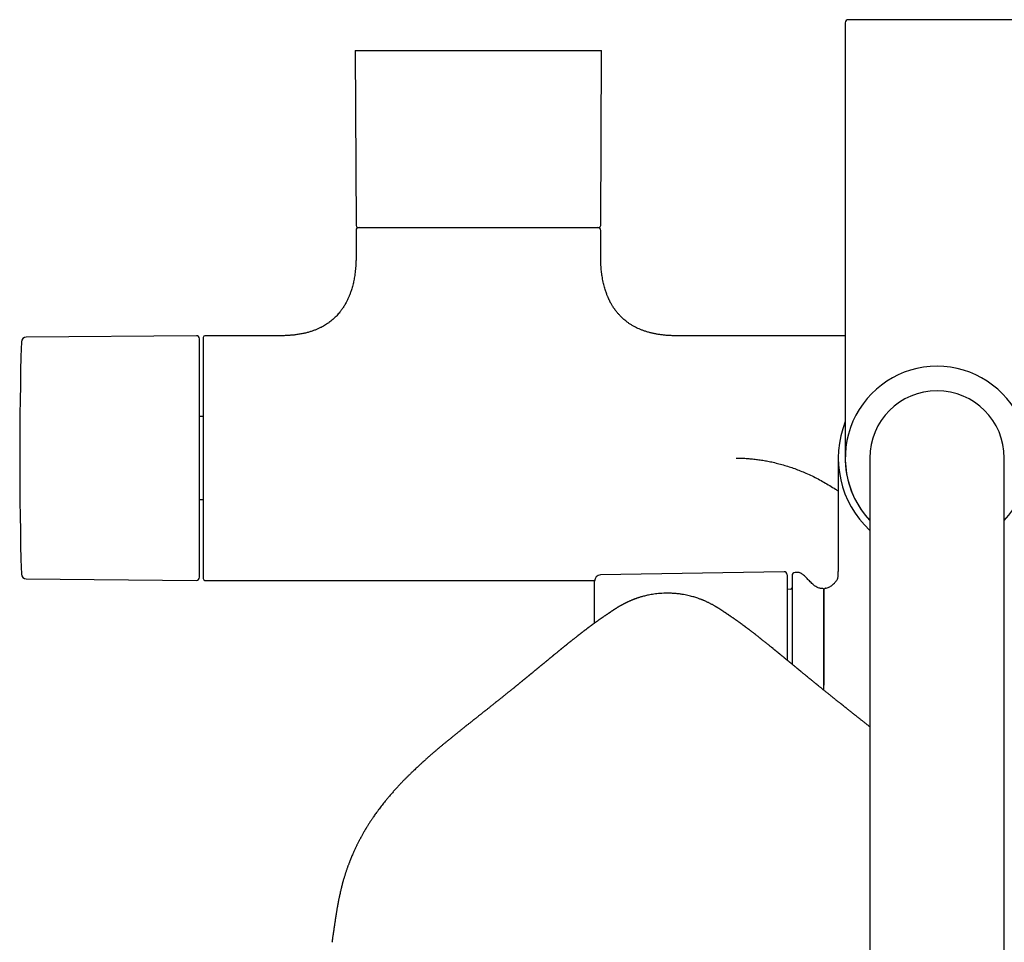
# Model space of a CAD drawing. Header units: millimetres. Extents: x 8 to 1761, y 12 to 2692.
# Tile 7 of 29: x 744 to 905, y 1240 to 1391. Entities that reach past the tile are written whole.
import ezdxf

# ---------------------------------------------------------------- set-up
doc = ezdxf.new("R2010")
doc.units = ezdxf.units.MM

msp = doc.modelspace()

# ---------------------------------------------------------------- linework, layer by layer
at = {"color": 7, "linetype": 'Continuous', "lineweight": 30}
for p, q in [((879, 1390.16), (879, 1345.32)), ((798.87, 1385.65), (799, 1357)), ((798.87, 1385.65), (839.13, 1385.65)), ((839, 1357), (839.13, 1385.65)), ((799, 1356.2), (799, 1352)), ((839, 1352), (839, 1356.2)), ((772.9, 1339), (745.07, 1338.75)), ((786.75, 1339), (774.3, 1339)), ((879, 1339), (851.25, 1339)), ((774, 1325.79), (773.4, 1325.79)), ((877.85, 1319), (877.85, 1300.43)), ((883, 1319), (883, 1259)), ((905, 1259), (905, 1319)), ((773.4, 1312.21), (774, 1312.21)), ((868.99, 1300.41), (838.98, 1299.89)), ((869.5, 1299.91), (869.5, 1285.96)), ((871.21, 1300.3), (870.79, 1300.29)), ((877.85, 1300.47), (877.85, 1300.43)), ((877.85, 1300.43), (877.85, 1300.47)), ((877.85, 1299.86), (877.85, 1300.43)), ((745.07, 1299.25), (772.9, 1299)), ((774.3, 1299), (838.01, 1299)), ((838, 1292.01), (838, 1298.89)), ((870.01, 1297.55), (869.5, 1297.53)), ((875.5, 1281.86), (875.5, 1297.38)), ((875.5, 1281.04), (875.5, 1281.86)), ((883, 1259), (883, 957)), ((905, 957), (905, 1259))]:
    msp.add_line(p, q, dxfattribs=at)
for centre, radius, start, end in [((879.5, 1390.16), 0.5, 90, 180), ((799.3, 1357), 0.3, 180.25, 270), ((799.5, 1356.2), 0.5, 90, 180), ((838.5, 1356.2), 0.5, 0, 90), ((838.7, 1357), 0.3, 270, 359.75), ((1393.99, 1319), 649.99, 178.32705, 181.67295), ((745.08, 1337.95), 0.8, 90.5, 178.327), ((772.9, 1338.5), 0.5, 0, 90.5), ((774.3, 1338.7), 0.3, 90, 180), ((894, 1319), 15, 90, 222.8334), ((894, 1319), 15, 317.1666, 90), ((894, 1319), 11, 90, 180), ((894, 1319), 11, 0, 90), ((894, 1319), 16.15, 158.3068, 227.0692), ((894, 1319), 15.01, 178.8753, 222.869), ((745.08, 1300.05), 0.8, 181.673, 269.5), ((772.9, 1299.5), 0.5, 269.5, 0), ((774.3, 1299.3), 0.3, 180, 270), ((839, 1298.89), 1, 91, 180), ((869, 1299.91), 0.5, 0, 91), ((870.8, 1299.79), 0.5, 91, 180), ((871.23, 1299.3), 1, 61.7897, 91), ((870, 1297.85), 0.3, 272, 0), ((875.2, 1297.38), 0.3, 0, 90.8412)]:
    msp.add_arc(centre, radius, start, end, dxfattribs=at)
for points, knots in [([(908.5, 1390.66), (908.5, 1390.66), (908.49, 1390.66), (908.44, 1390.66), (908.37, 1390.66), (908.26, 1390.66), (908.12, 1390.66), (907.94, 1390.66), (907.73, 1390.66), (907.5, 1390.66), (907.26, 1390.66), (907.01, 1390.66), (906.74, 1390.66), (906.45, 1390.66), (906.11, 1390.66), (905.72, 1390.66), (905.26, 1390.66), (904.77, 1390.66), (904.26, 1390.66), (903.71, 1390.66), (903.15, 1390.66), (902.55, 1390.66), (901.94, 1390.66), (901.31, 1390.66), (900.67, 1390.66), (900.01, 1390.66), (899.32, 1390.66), (898.58, 1390.66), (897.82, 1390.66), (897.04, 1390.66), (896.27, 1390.66), (895.51, 1390.66), (894.76, 1390.66), (894.03, 1390.66), (893.34, 1390.66), (892.67, 1390.66), (892.02, 1390.66), (891.35, 1390.66), (890.67, 1390.66), (889.99, 1390.66), (889.32, 1390.66), (888.7, 1390.66), (888.12, 1390.66), (887.59, 1390.66), (887.07, 1390.66), (886.56, 1390.66), (886.02, 1390.66), (885.45, 1390.66), (884.85, 1390.66), (884.29, 1390.66), (883.74, 1390.66), (883.23, 1390.66), (882.74, 1390.66), (882.28, 1390.66), (881.86, 1390.66), (881.47, 1390.66), (881.12, 1390.66), (880.8, 1390.66), (880.5, 1390.66), (880.24, 1390.66), (880, 1390.66), (879.82, 1390.66), (879.67, 1390.66), (879.57, 1390.66), (879.51, 1390.66), (879.5, 1390.66), (879.5, 1390.66)], [0, 0, 0, 0, 0.014579, 0.029126, 0.043671, 0.058246, 0.073705, 0.089124, 0.104541, 0.119991, 0.13288, 0.145736, 0.158579, 0.171432, 0.184313, 0.200762, 0.217164, 0.233563, 0.250003, 0.266452, 0.282854, 0.299253, 0.315693, 0.331797, 0.347858, 0.363916, 0.380013, 0.397675, 0.415293, 0.432921, 0.450093, 0.466729, 0.483349, 0.5, 0.514581, 0.529129, 0.543674, 0.558246, 0.573705, 0.589124, 0.604541, 0.619991, 0.63288, 0.645736, 0.658579, 0.671432, 0.684313, 0.700762, 0.717164, 0.733563, 0.750003, 0.766452, 0.782854, 0.799253, 0.815693, 0.831797, 0.847858, 0.863916, 0.880013, 0.897675, 0.915293, 0.932921, 0.950092, 0.966726, 0.983347, 1, 1, 1, 1]), ([(799.3, 1356.7), (799.3, 1356.7), (799.3, 1356.7), (799.31, 1356.7), (799.33, 1356.7), (799.36, 1356.7), (799.41, 1356.7), (799.47, 1356.7), (799.56, 1356.7), (799.66, 1356.7), (799.75, 1356.7), (799.8, 1356.7), (799.85, 1356.7), (799.9, 1356.7), (799.99, 1356.7), (800.1, 1356.7), (800.26, 1356.7), (800.44, 1356.7), (800.62, 1356.7), (800.82, 1356.7), (801.04, 1356.7), (801.27, 1356.7), (801.52, 1356.7), (801.77, 1356.7), (802.04, 1356.7), (802.33, 1356.7), (802.64, 1356.7), (802.98, 1356.7), (803.36, 1356.7), (803.78, 1356.7), (804.22, 1356.7), (804.69, 1356.7), (805.18, 1356.7), (805.7, 1356.7), (806.25, 1356.7), (806.81, 1356.7), (807.41, 1356.7), (808.02, 1356.7), (808.66, 1356.7), (809.33, 1356.7), (810.01, 1356.7), (810.71, 1356.7), (811.43, 1356.7), (812.18, 1356.7), (812.93, 1356.7), (813.76, 1356.7), (814.65, 1356.7), (815.6, 1356.7), (816.57, 1356.7), (817.55, 1356.7), (818.48, 1356.7), (819.35, 1356.7), (820.17, 1356.7), (820.99, 1356.7), (821.8, 1356.7), (822.6, 1356.7), (823.39, 1356.7), (824.18, 1356.7), (824.94, 1356.7), (825.7, 1356.7), (826.43, 1356.7), (827.15, 1356.7), (827.85, 1356.7), (828.53, 1356.7), (829.19, 1356.7), (829.83, 1356.7), (830.44, 1356.7), (831.03, 1356.7), (831.57, 1356.7), (832.06, 1356.7), (832.51, 1356.7), (832.94, 1356.7), (833.35, 1356.7), (833.74, 1356.7), (834.12, 1356.7), (834.49, 1356.7), (834.85, 1356.7), (835.21, 1356.7), (835.55, 1356.7), (835.86, 1356.7), (836.16, 1356.7), (836.43, 1356.7), (836.73, 1356.7), (837.03, 1356.7), (837.27, 1356.7), (837.42, 1356.7), (837.5, 1356.7), (837.57, 1356.7), (837.64, 1356.7), (837.71, 1356.7), (837.8, 1356.7), (837.92, 1356.7), (838.05, 1356.7), (838.16, 1356.7), (838.27, 1356.7), (838.36, 1356.7), (838.44, 1356.7), (838.53, 1356.7), (838.6, 1356.7), (838.67, 1356.7), (838.69, 1356.7), (838.7, 1356.7)], [0, 0, 0, 0, 0.006098, 0.012926, 0.019753, 0.026584, 0.033421, 0.040936, 0.052837, 0.064732, 0.068472, 0.072213, 0.075957, 0.079703, 0.083452, 0.092175, 0.100885, 0.109589, 0.118294, 0.127005, 0.135729, 0.145025, 0.153717, 0.162412, 0.171306, 0.180474, 0.189643, 0.198819, 0.209773, 0.220724, 0.231685, 0.243152, 0.254616, 0.266091, 0.278039, 0.289983, 0.301939, 0.314319, 0.326694, 0.339081, 0.351831, 0.364574, 0.37733, 0.390371, 0.403405, 0.416453, 0.432342, 0.448226, 0.464189, 0.480194, 0.496215, 0.509561, 0.522899, 0.536252, 0.549494, 0.562729, 0.57598, 0.58902, 0.602054, 0.615102, 0.627851, 0.640594, 0.653351, 0.665731, 0.678106, 0.690494, 0.702442, 0.714385, 0.726341, 0.736171, 0.745997, 0.755828, 0.765444, 0.77483, 0.784218, 0.793614, 0.803617, 0.813618, 0.823627, 0.833177, 0.842659, 0.852147, 0.861064, 0.874478, 0.887881, 0.891393, 0.894906, 0.898421, 0.901938, 0.905458, 0.908981, 0.916717, 0.924446, 0.93217, 0.939895, 0.947625, 0.955364, 0.962429, 0.97495, 0.987468, 1, 1, 1, 1]), ([(799, 1352), (799, 1351.78), (799, 1351.35), (798.97, 1350.73), (798.93, 1350.15), (798.88, 1349.61), (798.82, 1349.11), (798.75, 1348.65), (798.68, 1348.23), (798.6, 1347.84), (798.51, 1347.45), (798.41, 1347.06), (798.31, 1346.69), (798.21, 1346.36), (798.11, 1346.07), (798.02, 1345.83), (797.94, 1345.62), (797.86, 1345.43), (797.78, 1345.23), (797.67, 1345), (797.56, 1344.77), (797.44, 1344.52), (797.3, 1344.27), (797.15, 1344.01), (796.99, 1343.75), (796.83, 1343.5), (796.67, 1343.27), (796.5, 1343.05), (796.32, 1342.81), (796.09, 1342.54), (795.85, 1342.28), (795.6, 1342.02), (795.33, 1341.77), (795.03, 1341.51), (794.7, 1341.25), (794.36, 1341.01), (794.01, 1340.78), (793.65, 1340.57), (793.27, 1340.36), (792.86, 1340.16), (792.41, 1339.97), (791.93, 1339.79), (791.41, 1339.62), (790.87, 1339.47), (790.28, 1339.33), (789.66, 1339.22), (789.04, 1339.13), (788.44, 1339.07), (787.85, 1339.03), (787.29, 1339), (786.92, 1339), (786.75, 1339)], [0, 0, 0, 0, 0.0326073, 0.0630758, 0.0915172, 0.1180357, 0.142728, 0.1652881, 0.1862503, 0.2056855, 0.223658, 0.2449099, 0.2639044, 0.2807377, 0.2954911, 0.3082325, 0.319018, 0.3278925, 0.3393086, 0.3510774, 0.3644987, 0.3773051, 0.3916988, 0.4067081, 0.4216157, 0.4364335, 0.4496441, 0.4628741, 0.477647, 0.4945616, 0.5136176, 0.5301033, 0.5479393, 0.5671547, 0.5877921, 0.6099097, 0.6290031, 0.6491718, 0.6704753, 0.6929832, 0.7167755, 0.741943, 0.7685876, 0.7962417, 0.8255401, 0.8566104, 0.8895901, 0.9169389, 0.9456333, 0.9757528, 1, 1, 1, 1]), ([(851.25, 1339), (851.06, 1339), (850.66, 1339), (850.05, 1339.03), (849.42, 1339.08), (848.83, 1339.15), (848.27, 1339.23), (847.74, 1339.33), (847.21, 1339.45), (846.7, 1339.59), (846.19, 1339.75), (845.72, 1339.92), (845.29, 1340.1), (844.88, 1340.29), (844.47, 1340.5), (844.05, 1340.74), (843.64, 1341.01), (843.27, 1341.27), (842.94, 1341.53), (842.62, 1341.82), (842.3, 1342.13), (841.97, 1342.47), (841.69, 1342.79), (841.47, 1343.08), (841.29, 1343.32), (841.12, 1343.57), (840.96, 1343.82), (840.82, 1344.06), (840.71, 1344.25), (840.63, 1344.39), (840.57, 1344.5), (840.52, 1344.59), (840.47, 1344.7), (840.42, 1344.8), (840.37, 1344.9), (840.34, 1344.98), (840.3, 1345.06), (840.25, 1345.17), (840.19, 1345.31), (840.11, 1345.49), (840.03, 1345.7), (839.93, 1345.96), (839.83, 1346.25), (839.72, 1346.59), (839.61, 1346.96), (839.51, 1347.36), (839.41, 1347.78), (839.32, 1348.25), (839.23, 1348.76), (839.16, 1349.27), (839.1, 1349.79), (839.06, 1350.29), (839.03, 1350.83), (839, 1351.4), (839, 1351.8), (839, 1352)], [0, 0, 0, 0, 0.026941, 0.059446, 0.090242, 0.119433, 0.147119, 0.173391, 0.198337, 0.225873, 0.251832, 0.276323, 0.299443, 0.321278, 0.341904, 0.367835, 0.391836, 0.414012, 0.434445, 0.453222, 0.476938, 0.500441, 0.523786, 0.538586, 0.553356, 0.568109, 0.582855, 0.596932, 0.609139, 0.615433, 0.621053, 0.626035, 0.631584, 0.637999, 0.643392, 0.647376, 0.650979, 0.656745, 0.664343, 0.673801, 0.685157, 0.698457, 0.713759, 0.731132, 0.750661, 0.770071, 0.791373, 0.81466, 0.840036, 0.867619, 0.890923, 0.915738, 0.942136, 0.970196, 1, 1, 1, 1]), ([(879, 1345.32), (879, 1345.06), (879, 1344.55), (879, 1343.78), (879, 1343.01), (879, 1342.24), (879, 1341.48), (879, 1340.71), (879, 1339.82), (879, 1338.83), (879, 1337.75), (879, 1336.68), (879, 1335.7), (879, 1334.81), (879, 1334), (879, 1333.21), (879, 1332.43), (879, 1331.66), (879, 1330.86), (879, 1330.01), (879, 1329.14), (879, 1328.3), (879, 1327.49), (879, 1326.7), (879, 1325.95), (879, 1325.23), (879, 1324.55), (879, 1323.9), (879, 1323.32), (879, 1322.81), (879, 1322.37), (879, 1321.94), (879, 1321.55), (879, 1321.18), (879, 1320.85), (879, 1320.55), (879, 1320.29), (879, 1320.05), (879, 1319.83), (879, 1319.64), (879, 1319.48), (879, 1319.32), (879, 1319.18), (879, 1319.08), (879, 1319.01), (879, 1319), (879, 1319)], [0, 0, 0, 0, 0.01867, 0.037306, 0.055923, 0.074537, 0.093165, 0.111822, 0.131345, 0.158512, 0.18564, 0.21278, 0.23998, 0.261464, 0.282899, 0.304307, 0.325714, 0.347144, 0.368622, 0.394946, 0.421201, 0.447432, 0.473683, 0.5, 0.526324, 0.55258, 0.57881, 0.605062, 0.631378, 0.652862, 0.674297, 0.695705, 0.717112, 0.738542, 0.76002, 0.779817, 0.799573, 0.819306, 0.839035, 0.858779, 0.878558, 0.897517, 0.923144, 0.948738, 0.974343, 1, 1, 1, 1]), ([(773.4, 1299.5), (773.4, 1299.51), (773.4, 1299.51), (773.4, 1299.55), (773.4, 1299.6), (773.4, 1299.68), (773.4, 1299.79), (773.4, 1299.9), (773.4, 1300.04), (773.4, 1300.17), (773.4, 1300.32), (773.4, 1300.49), (773.4, 1300.67), (773.4, 1300.9), (773.4, 1301.17), (773.4, 1301.51), (773.4, 1301.87), (773.4, 1302.26), (773.4, 1302.72), (773.4, 1303.25), (773.4, 1303.86), (773.4, 1304.51), (773.4, 1305.16), (773.4, 1305.79), (773.4, 1306.39), (773.4, 1307.02), (773.4, 1307.66), (773.4, 1308.29), (773.4, 1308.89), (773.4, 1309.45), (773.4, 1310.03), (773.4, 1310.62), (773.4, 1311.21), (773.4, 1311.84), (773.4, 1312.48), (773.4, 1313.15), (773.4, 1313.83), (773.4, 1314.51), (773.4, 1315.19), (773.4, 1315.91), (773.4, 1316.65), (773.4, 1317.43), (773.4, 1318.21), (773.4, 1318.96), (773.4, 1319.67), (773.4, 1320.33), (773.4, 1320.99), (773.4, 1321.65), (773.4, 1322.32), (773.4, 1322.95), (773.4, 1323.53), (773.4, 1324.07), (773.4, 1324.6), (773.4, 1325.13), (773.4, 1325.66), (773.4, 1326.25), (773.4, 1326.9), (773.4, 1327.62), (773.4, 1328.32), (773.4, 1329), (773.4, 1329.73), (773.4, 1330.5), (773.4, 1331.3), (773.4, 1332.06), (773.4, 1332.74), (773.4, 1333.35), (773.4, 1333.88), (773.4, 1334.39), (773.4, 1334.87), (773.4, 1335.29), (773.4, 1335.67), (773.4, 1336), (773.4, 1336.31), (773.4, 1336.61), (773.4, 1336.88), (773.4, 1337.14), (773.4, 1337.38), (773.4, 1337.6), (773.4, 1337.8), (773.4, 1337.98), (773.4, 1338.12), (773.4, 1338.25), (773.4, 1338.36), (773.4, 1338.44), (773.4, 1338.49), (773.4, 1338.49), (773.4, 1338.5)], [0, 0, 0, 0, 0.010887, 0.021753, 0.032611, 0.043473, 0.054353, 0.065669, 0.074726, 0.083772, 0.092814, 0.10186, 0.110917, 0.119992, 0.132874, 0.145727, 0.158569, 0.171424, 0.184312, 0.200752, 0.217151, 0.233552, 0.249999, 0.263157, 0.276282, 0.289397, 0.302525, 0.315689, 0.326427, 0.337142, 0.347845, 0.358549, 0.369267, 0.38001, 0.391552, 0.403069, 0.414577, 0.426092, 0.437627, 0.448756, 0.461566, 0.474363, 0.487167, 0.5, 0.510885, 0.521751, 0.532609, 0.543472, 0.554353, 0.565669, 0.574726, 0.583772, 0.592814, 0.60186, 0.610917, 0.619992, 0.632874, 0.645727, 0.658569, 0.671424, 0.684312, 0.700752, 0.717151, 0.733552, 0.749999, 0.763157, 0.776282, 0.789397, 0.802525, 0.815689, 0.826427, 0.837142, 0.847845, 0.858549, 0.869267, 0.88001, 0.891552, 0.903069, 0.914577, 0.926092, 0.937627, 0.948757, 0.961568, 0.974365, 0.987169, 1, 1, 1, 1]), ([(774, 1338.7), (774, 1338.7), (774, 1338.7), (774, 1338.67), (774, 1338.59), (774, 1338.46), (774, 1338.29), (774, 1338.08), (774, 1337.84), (774, 1337.6), (774, 1337.32), (774, 1337.02), (774, 1336.69), (774, 1336.34), (774, 1335.96), (774, 1335.57), (774, 1335.15), (774, 1334.72), (774, 1334.27), (774, 1333.81), (774, 1333.33), (774, 1332.84), (774, 1332.34), (774, 1331.83), (774, 1331.32), (774, 1330.8), (774, 1330.29), (774, 1329.79), (774, 1329.28), (774, 1328.77), (774, 1328.26), (774, 1327.76), (774, 1327.31), (774, 1326.92), (774, 1326.58), (774, 1326.24), (774, 1325.9), (774, 1325.56), (774, 1325.21), (774, 1324.86), (774, 1324.47), (774, 1324.05), (774, 1323.59), (774, 1323.13), (774, 1322.67), (774, 1322.2), (774, 1321.74), (774, 1321.19), (774, 1320.54), (774, 1319.77), (774, 1319.12), (774, 1318.58), (774, 1318.16), (774, 1317.74), (774, 1317.32), (774, 1316.91), (774, 1316.48), (774, 1315.95), (774, 1315.31), (774, 1314.76), (774, 1314.38), (774, 1314.16), (774, 1313.93), (774, 1313.71), (774, 1313.39), (774, 1312.98), (774, 1312.48), (774, 1311.97), (774, 1311.48), (774, 1310.99), (774, 1310.49), (774, 1310.01), (774, 1309.53), (774, 1309.06), (774, 1308.59), (774, 1308.13), (774, 1307.66), (774, 1307.18), (774, 1306.68), (774, 1306.17), (774, 1305.66), (774, 1305.16), (774, 1304.67), (774, 1304.19), (774, 1303.73), (774, 1303.28), (774, 1302.85), (774, 1302.43), (774, 1302.03), (774, 1301.66), (774, 1301.31), (774, 1300.98), (774, 1300.68), (774, 1300.4), (774, 1300.15), (774, 1299.92), (774, 1299.71), (774, 1299.54), (774, 1299.41), (774, 1299.33), (774, 1299.3), (774, 1299.3), (774, 1299.3)], [0, 0, 0, 0, 0.003231, 0.018964, 0.034692, 0.050376, 0.065982, 0.081603, 0.094421, 0.107232, 0.120058, 0.132595, 0.145126, 0.157671, 0.169852, 0.182028, 0.194217, 0.20598, 0.217739, 0.22951, 0.240809, 0.252104, 0.26341, 0.27421, 0.285009, 0.295816, 0.305688, 0.315557, 0.325434, 0.334865, 0.34423, 0.3536, 0.362415, 0.36834, 0.374259, 0.380177, 0.386094, 0.392012, 0.397934, 0.403862, 0.409797, 0.41746, 0.425113, 0.432763, 0.440414, 0.448069, 0.455734, 0.462737, 0.475154, 0.487568, 0.5, 0.506779, 0.513552, 0.520323, 0.527095, 0.53387, 0.540652, 0.548097, 0.559883, 0.571664, 0.575367, 0.579073, 0.58278, 0.58649, 0.590203, 0.598828, 0.607442, 0.616048, 0.624656, 0.633269, 0.641896, 0.65108, 0.659664, 0.668251, 0.677033, 0.68608, 0.695128, 0.704184, 0.714984, 0.725782, 0.73659, 0.747889, 0.759184, 0.77049, 0.782253, 0.794013, 0.805783, 0.817965, 0.83014, 0.842329, 0.854866, 0.867397, 0.879942, 0.89276, 0.905571, 0.918397, 0.93401, 0.949619, 0.965303, 0.981028, 0.996769, 1, 1, 1, 1]), ([(861.13, 1319), (861.41, 1319), (861.96, 1318.99), (862.79, 1318.95), (863.62, 1318.88), (864.46, 1318.79), (865.3, 1318.67), (866.14, 1318.53), (867.01, 1318.35), (867.92, 1318.13), (868.86, 1317.87), (869.8, 1317.59), (870.73, 1317.27), (871.65, 1316.91), (872.6, 1316.52), (873.57, 1316.08), (874.55, 1315.59), (875.52, 1315.06), (876.46, 1314.5), (877.24, 1314.01), (877.7, 1313.7), (877.85, 1313.6)], [0, 0, 0, 0, 0.046421, 0.093024, 0.139854, 0.186958, 0.234382, 0.28217, 0.330365, 0.384838, 0.439469, 0.494314, 0.549434, 0.604885, 0.660724, 0.722243, 0.783748, 0.845311, 0.907006, 0.968904, 1, 1, 1, 1]), ([(870.3, 1299.79), (870.3, 1299.79), (870.3, 1299.78), (870.3, 1299.75), (870.3, 1299.7), (870.3, 1299.63), (870.3, 1299.53), (870.3, 1299.41), (870.3, 1299.28), (870.3, 1299.12), (870.3, 1298.95), (870.3, 1298.75), (870.3, 1298.52), (870.3, 1298.25), (870.3, 1297.95), (870.3, 1297.61), (870.3, 1297.25), (870.3, 1296.83), (870.3, 1296.35), (870.3, 1295.78), (870.3, 1295.18), (870.3, 1294.58), (870.3, 1294.01), (870.3, 1293.45), (870.3, 1292.88), (870.3, 1292.28), (870.3, 1291.71), (870.3, 1291.16), (870.3, 1290.64), (870.3, 1290.11), (870.3, 1289.57), (870.3, 1289.02), (870.3, 1288.44), (870.3, 1287.85), (870.3, 1287.23), (870.3, 1286.61), (870.3, 1285.98), (870.3, 1285.54), (870.3, 1285.31), (870.3, 1285.3)], [0, 0, 0, 0, 0.024827, 0.049607, 0.074368, 0.09914, 0.123953, 0.149757, 0.174538, 0.199287, 0.224035, 0.248809, 0.273639, 0.303017, 0.332326, 0.361614, 0.390929, 0.42032, 0.457812, 0.495209, 0.532611, 0.570119, 0.600124, 0.630056, 0.659966, 0.689904, 0.719924, 0.744411, 0.768846, 0.793255, 0.817666, 0.842108, 0.866608, 0.892928, 0.919193, 0.945437, 0.971696, 0.998003, 1, 1, 1, 1]), ([(875.2, 1297.68), (875.12, 1297.68), (874.95, 1297.68), (874.7, 1297.74), (874.44, 1297.84), (874.2, 1297.97), (873.94, 1298.14), (873.67, 1298.37), (873.39, 1298.63), (873.14, 1298.9), (872.89, 1299.16), (872.66, 1299.4), (872.43, 1299.63), (872.19, 1299.85), (871.95, 1300.03), (871.78, 1300.13), (871.7, 1300.18)], [0, 0, 0, 0, 0.052676, 0.11405, 0.175588, 0.238202, 0.302291, 0.388368, 0.476142, 0.564265, 0.642085, 0.718603, 0.793532, 0.866736, 0.938373, 1, 1, 1, 1]), ([(875.74, 1297.72), (875.84, 1297.74), (876.03, 1297.78), (876.32, 1297.9), (876.59, 1298.04), (876.85, 1298.21), (877.1, 1298.41), (877.31, 1298.63), (877.5, 1298.85), (877.65, 1299.09), (877.76, 1299.34), (877.84, 1299.59), (877.85, 1299.77), (877.85, 1299.86)], [0, 0, 0, 0, 0.09167, 0.186403, 0.283305, 0.381307, 0.479282, 0.576145, 0.665615, 0.752699, 0.83717, 0.919294, 1, 1, 1, 1]), ([(875.74, 1297.72), (875.71, 1297.71), (875.63, 1297.68), (875.55, 1297.6), (875.51, 1297.51), (875.5, 1297.45), (875.5, 1297.42)], [0, 0, 0, 0, 0.278879, 0.569719, 0.792717, 1, 1, 1, 1]), ([(849.91, 1296.9), (849.71, 1296.9), (849.32, 1296.9), (848.75, 1296.86), (848.22, 1296.81), (847.73, 1296.75), (847.27, 1296.68), (846.86, 1296.6), (846.49, 1296.52), (846.16, 1296.44), (845.86, 1296.36), (845.6, 1296.29), (845.36, 1296.21), (845.17, 1296.15), (845, 1296.1), (844.85, 1296.05), (844.74, 1296.01), (844.65, 1295.97), (844.58, 1295.95), (844.53, 1295.93), (844.48, 1295.91), (844.41, 1295.88), (844.32, 1295.85), (844.2, 1295.8), (844.06, 1295.74), (843.9, 1295.68), (843.75, 1295.61), (843.59, 1295.54), (843.45, 1295.48), (843.33, 1295.42), (843.22, 1295.37), (843.11, 1295.32), (843, 1295.26), (842.9, 1295.21), (842.81, 1295.16), (842.74, 1295.12), (842.65, 1295.08), (842.54, 1295.02), (842.41, 1294.95), (842.28, 1294.88), (842.16, 1294.81), (842.04, 1294.74), (841.95, 1294.68), (841.86, 1294.63), (841.78, 1294.58), (841.72, 1294.54), (841.66, 1294.51), (841.61, 1294.47), (841.56, 1294.44), (841.51, 1294.41), (841.46, 1294.38), (841.41, 1294.34), (841.35, 1294.31), (841.3, 1294.27), (841.24, 1294.24), (841.18, 1294.2), (841.12, 1294.16), (841.07, 1294.12), (841.01, 1294.08), (840.95, 1294.04), (840.89, 1294.01), (840.83, 1293.96), (840.76, 1293.92), (840.67, 1293.86), (840.61, 1293.81), (840.57, 1293.79)], [0, 0, 0, 0, 0.038962, 0.07557, 0.109842, 0.141799, 0.171461, 0.198848, 0.222602, 0.244364, 0.264145, 0.281957, 0.297809, 0.311023, 0.322494, 0.33223, 0.340235, 0.346519, 0.351094, 0.354273, 0.358354, 0.364178, 0.371745, 0.381053, 0.395037, 0.408263, 0.420485, 0.435284, 0.448294, 0.459523, 0.468984, 0.479741, 0.491257, 0.503788, 0.511651, 0.519868, 0.529255, 0.54092, 0.553754, 0.568052, 0.582637, 0.597544, 0.612866, 0.627608, 0.640377, 0.651113, 0.659812, 0.668215, 0.676806, 0.687066, 0.699015, 0.712576, 0.727281, 0.743089, 0.765437, 0.789698, 0.814159, 0.837897, 0.860903, 0.88317, 0.903481, 0.924475, 0.947559, 0.972734, 1, 1, 1, 1]), ([(859.25, 1293.79), (859.22, 1293.81), (859.15, 1293.86), (859.07, 1293.92), (859, 1293.96), (858.94, 1294), (858.89, 1294.04), (858.84, 1294.07), (858.79, 1294.1), (858.74, 1294.13), (858.68, 1294.17), (858.62, 1294.21), (858.56, 1294.25), (858.49, 1294.3), (858.41, 1294.35), (858.32, 1294.41), (858.22, 1294.47), (858.13, 1294.53), (858.05, 1294.58), (857.95, 1294.64), (857.85, 1294.7), (857.73, 1294.77), (857.6, 1294.85), (857.44, 1294.94), (857.26, 1295.03), (857.08, 1295.13), (856.89, 1295.23), (856.7, 1295.32), (856.52, 1295.41), (856.33, 1295.5), (856.14, 1295.59), (855.96, 1295.66), (855.82, 1295.72), (855.71, 1295.77), (855.63, 1295.8), (855.53, 1295.84), (855.4, 1295.89), (855.22, 1295.96), (854.99, 1296.04), (854.71, 1296.13), (854.4, 1296.23), (854.05, 1296.34), (853.68, 1296.44), (853.26, 1296.54), (852.8, 1296.63), (852.3, 1296.72), (851.76, 1296.8), (851.18, 1296.85), (850.56, 1296.89), (850.13, 1296.9), (849.91, 1296.9)], [0, 0, 0, 0, 0.027054, 0.051773, 0.07417, 0.095007, 0.11478, 0.133489, 0.154382, 0.176017, 0.198903, 0.223035, 0.245975, 0.268607, 0.29053, 0.311813, 0.331921, 0.346474, 0.359446, 0.372793, 0.386756, 0.401407, 0.417525, 0.437639, 0.459724, 0.481317, 0.501735, 0.520967, 0.538816, 0.558071, 0.575443, 0.590957, 0.604539, 0.611395, 0.617626, 0.624492, 0.634329, 0.647242, 0.663266, 0.682424, 0.704736, 0.727425, 0.752683, 0.780527, 0.810979, 0.844063, 0.879142, 0.916808, 0.957087, 1, 1, 1, 1]), ([(875.5, 1297.42), (875.5, 1297.42), (875.5, 1297.41), (875.5, 1297.34), (875.5, 1297.22), (875.5, 1297.07), (875.5, 1296.87), (875.5, 1296.63), (875.5, 1296.35), (875.5, 1296.03), (875.5, 1295.67), (875.5, 1295.27), (875.5, 1294.83), (875.5, 1294.35), (875.5, 1293.84), (875.5, 1293.29), (875.5, 1292.71), (875.5, 1292.09), (875.5, 1291.45), (875.5, 1290.78), (875.5, 1290.09), (875.5, 1289.37), (875.5, 1288.63), (875.5, 1287.87), (875.5, 1287.11), (875.5, 1286.37), (875.5, 1285.63), (875.5, 1284.89), (875.5, 1284.14), (875.5, 1283.38), (875.5, 1282.87), (875.5, 1282.62)], [0, 0, 0, 0, 0.035114, 0.070235, 0.10536, 0.140487, 0.175614, 0.210112, 0.244611, 0.279108, 0.313605, 0.348806, 0.384007, 0.419207, 0.454407, 0.489606, 0.524806, 0.560005, 0.595205, 0.630404, 0.665604, 0.700803, 0.736003, 0.771202, 0.806402, 0.838668, 0.870934, 0.903201, 0.935467, 0.967734, 1, 1, 1, 1]), ([(840.57, 1293.79), (840.57, 1293.79), (840.56, 1293.78), (840.55, 1293.77), (840.54, 1293.76), (840.53, 1293.76), (840.52, 1293.75), (840.5, 1293.74), (840.48, 1293.72), (840.44, 1293.7), (840.4, 1293.67), (840.36, 1293.65), (840.31, 1293.61), (840.27, 1293.58), (840.22, 1293.56), (840.18, 1293.53), (840.14, 1293.5), (840.08, 1293.46), (840, 1293.41), (839.9, 1293.34), (839.78, 1293.26), (839.66, 1293.18), (839.53, 1293.09), (839.43, 1293.02), (839.33, 1292.95), (839.25, 1292.9), (839.17, 1292.84), (839.09, 1292.79), (839.01, 1292.73), (838.93, 1292.67), (838.84, 1292.61), (838.76, 1292.56), (838.68, 1292.5), (838.62, 1292.46), (838.58, 1292.42), (838.53, 1292.39), (838.48, 1292.35), (838.41, 1292.31), (838.35, 1292.26), (838.28, 1292.22), (838.22, 1292.17), (838.16, 1292.13), (838.1, 1292.09), (838.04, 1292.04), (837.98, 1292), (837.91, 1291.95), (837.85, 1291.9), (837.77, 1291.85), (837.7, 1291.8), (837.64, 1291.75), (837.57, 1291.7), (837.49, 1291.64), (837.39, 1291.57), (837.29, 1291.5), (837.2, 1291.42), (837.11, 1291.36), (837.03, 1291.3), (836.96, 1291.25), (836.89, 1291.2), (836.82, 1291.14), (836.75, 1291.09), (836.68, 1291.03), (836.6, 1290.97), (836.51, 1290.91), (836.44, 1290.85), (836.36, 1290.79), (836.28, 1290.74), (836.21, 1290.68), (836.14, 1290.62), (836.07, 1290.57), (836, 1290.52), (835.92, 1290.45), (835.83, 1290.39), (835.73, 1290.31), (835.63, 1290.23), (835.53, 1290.16), (835.43, 1290.08), (835.34, 1290), (835.24, 1289.93), (835.15, 1289.86), (835.04, 1289.77), (834.91, 1289.67), (834.78, 1289.56), (834.64, 1289.46), (834.52, 1289.36), (834.4, 1289.26), (834.28, 1289.17), (834.17, 1289.08), (834.06, 1289), (833.96, 1288.92), (833.87, 1288.84), (833.76, 1288.75), (833.65, 1288.67), (833.55, 1288.58), (833.45, 1288.51), (833.37, 1288.44), (833.3, 1288.38), (833.23, 1288.33), (833.16, 1288.27), (833.08, 1288.21), (833, 1288.15), (832.93, 1288.09), (832.87, 1288.04), (832.8, 1287.98), (832.74, 1287.93), (832.67, 1287.87), (832.6, 1287.82), (832.53, 1287.76), (832.47, 1287.71), (832.41, 1287.66), (832.34, 1287.61), (832.26, 1287.54), (832.17, 1287.47), (832.08, 1287.4), (832.01, 1287.34), (831.95, 1287.29), (831.86, 1287.21), (831.76, 1287.13), (831.65, 1287.04), (831.54, 1286.96), (831.43, 1286.86), (831.31, 1286.77), (831.22, 1286.69), (831.13, 1286.62), (831.04, 1286.54), (830.95, 1286.47), (830.87, 1286.41), (830.79, 1286.34), (830.7, 1286.26), (830.58, 1286.17), (830.46, 1286.07), (830.35, 1285.97), (830.23, 1285.88), (830.12, 1285.79), (830.01, 1285.7), (829.89, 1285.6), (829.76, 1285.49), (829.65, 1285.4), (829.55, 1285.32), (829.46, 1285.25), (829.37, 1285.17), (829.27, 1285.09), (829.17, 1285), (829.06, 1284.91), (828.95, 1284.82), (828.85, 1284.74), (828.76, 1284.66), (828.67, 1284.59), (828.57, 1284.51), (828.49, 1284.45), (828.43, 1284.39), (828.37, 1284.34), (828.31, 1284.3), (828.25, 1284.25), (828.17, 1284.18), (828.1, 1284.12), (828.03, 1284.06), (827.97, 1284.01), (827.9, 1283.96), (827.82, 1283.89), (827.73, 1283.82), (827.65, 1283.75), (827.57, 1283.69), (827.51, 1283.64), (827.44, 1283.58), (827.37, 1283.53), (827.3, 1283.46), (827.22, 1283.4), (827.14, 1283.33), (827.06, 1283.27), (826.97, 1283.19), (826.88, 1283.12), (826.8, 1283.05), (826.73, 1283), (826.68, 1282.95), (826.61, 1282.9), (826.54, 1282.84), (826.47, 1282.79), (826.41, 1282.74), (826.35, 1282.69), (826.28, 1282.63), (826.19, 1282.56), (826.11, 1282.49), (826.02, 1282.42), (825.92, 1282.34), (825.81, 1282.25), (825.7, 1282.16), (825.6, 1282.08), (825.49, 1281.99), (825.38, 1281.9), (825.28, 1281.81), (825.18, 1281.74), (825.08, 1281.65), (824.97, 1281.56), (824.84, 1281.46), (824.7, 1281.34), (824.54, 1281.22), (824.37, 1281.07), (824.18, 1280.93), (824.01, 1280.78), (823.85, 1280.65), (823.7, 1280.54), (823.58, 1280.44), (823.46, 1280.34), (823.33, 1280.24), (823.18, 1280.12), (823, 1279.98), (822.81, 1279.82), (822.61, 1279.66), (822.4, 1279.49), (822.18, 1279.32), (821.95, 1279.13), (821.71, 1278.94), (821.48, 1278.76), (821.29, 1278.6), (821.13, 1278.48), (820.99, 1278.37), (820.85, 1278.26), (820.68, 1278.12), (820.51, 1277.99), (820.34, 1277.85), (820.2, 1277.74), (820.07, 1277.64), (819.97, 1277.56), (819.86, 1277.48), (819.74, 1277.38), (819.6, 1277.27), (819.44, 1277.14), (819.28, 1277.02), (819.13, 1276.89), (818.97, 1276.77), (818.81, 1276.64), (818.64, 1276.5), (818.46, 1276.36), (818.3, 1276.24), (818.15, 1276.12), (818.02, 1276.01), (817.86, 1275.89), (817.69, 1275.75), (817.5, 1275.6), (817.31, 1275.45), (817.14, 1275.32), (816.99, 1275.2), (816.87, 1275.1), (816.74, 1275), (816.6, 1274.89), (816.43, 1274.75), (816.24, 1274.6), (816.05, 1274.45), (815.87, 1274.3), (815.68, 1274.15), (815.48, 1273.99), (815.28, 1273.83), (815.09, 1273.68), (814.92, 1273.54), (814.74, 1273.4), (814.57, 1273.25), (814.37, 1273.09), (814.17, 1272.92), (813.97, 1272.76), (813.78, 1272.61), (813.6, 1272.46), (813.42, 1272.31), (813.24, 1272.16), (813.07, 1272.02), (812.92, 1271.89), (812.79, 1271.78), (812.68, 1271.69), (812.6, 1271.63), (812.54, 1271.57), (812.47, 1271.52), (812.38, 1271.44), (812.24, 1271.32), (812.07, 1271.18), (811.87, 1271), (811.67, 1270.84), (811.48, 1270.67), (811.22, 1270.44), (810.86, 1270.13), (810.53, 1269.84), (810.3, 1269.63), (810.19, 1269.53), (810.09, 1269.44), (810.01, 1269.37), (809.92, 1269.29), (809.79, 1269.17), (809.63, 1269.02), (809.43, 1268.84), (809.21, 1268.64), (808.97, 1268.41), (808.72, 1268.17), (808.44, 1267.91), (808.14, 1267.62), (807.82, 1267.31), (807.49, 1266.98), (807.16, 1266.65), (806.87, 1266.36), (806.63, 1266.11), (806.45, 1265.93), (806.3, 1265.78), (806.18, 1265.65), (806.07, 1265.53), (805.95, 1265.41), (805.82, 1265.26), (805.66, 1265.08), (805.46, 1264.87), (805.25, 1264.64), (805.04, 1264.4), (804.82, 1264.15), (804.58, 1263.87), (804.32, 1263.57), (804.04, 1263.24), (803.77, 1262.91), (803.51, 1262.58), (803.26, 1262.26), (803.01, 1261.93), (802.75, 1261.59), (802.5, 1261.25), (802.26, 1260.92), (802.05, 1260.62), (801.87, 1260.38), (801.74, 1260.18), (801.63, 1260.01), (801.51, 1259.84), (801.39, 1259.66), (801.26, 1259.47), (801.13, 1259.26), (800.99, 1259.04), (800.86, 1258.84), (800.77, 1258.68), (800.7, 1258.57), (800.65, 1258.49), (800.59, 1258.39), (800.52, 1258.28), (800.44, 1258.15), (800.34, 1257.98), (800.23, 1257.78), (800.1, 1257.56), (799.99, 1257.35), (799.89, 1257.17), (799.81, 1257.03), (799.74, 1256.89), (799.65, 1256.74), (799.55, 1256.55), (799.45, 1256.34), (799.34, 1256.13), (799.24, 1255.93), (799.15, 1255.76), (799.07, 1255.59), (798.99, 1255.43), (798.9, 1255.24), (798.8, 1255.02), (798.69, 1254.78), (798.57, 1254.52), (798.45, 1254.25), (798.33, 1253.96), (798.21, 1253.67), (798.12, 1253.44), (798.05, 1253.27), (798, 1253.14), (797.94, 1252.98), (797.87, 1252.81), (797.79, 1252.62), (797.72, 1252.42), (797.65, 1252.24), (797.59, 1252.05), (797.51, 1251.84), (797.44, 1251.62), (797.37, 1251.41), (797.3, 1251.21), (797.24, 1251.02), (797.18, 1250.82), (797.11, 1250.6), (797.04, 1250.37), (796.96, 1250.11), (796.89, 1249.87), (796.83, 1249.67), (796.79, 1249.51), (796.76, 1249.38), (796.73, 1249.27), (796.71, 1249.19), (796.68, 1249.1), (796.66, 1248.99), (796.62, 1248.84), (796.57, 1248.66), (796.52, 1248.43), (796.48, 1248.27), (796.46, 1248.19)], [0, 0, 0, 0, 0.002671, 0.004997, 0.006971, 0.00859, 0.00985, 0.01091, 0.015914, 0.019023, 0.022307, 0.025864, 0.029276, 0.032578, 0.035494, 0.038024, 0.04052, 0.043194, 0.048401, 0.053986, 0.059894, 0.066037, 0.071875, 0.07731, 0.080746, 0.084092, 0.087365, 0.090582, 0.094076, 0.097101, 0.100373, 0.103778, 0.106747, 0.109203, 0.110645, 0.112237, 0.114249, 0.11668, 0.11922, 0.121473, 0.123439, 0.125712, 0.127874, 0.130029, 0.132282, 0.134363, 0.136772, 0.139494, 0.142058, 0.144241, 0.146056, 0.148906, 0.15204, 0.155528, 0.158454, 0.161461, 0.164072, 0.166257, 0.168327, 0.170436, 0.172735, 0.17494, 0.177512, 0.180237, 0.182676, 0.184817, 0.18727, 0.189549, 0.191687, 0.193685, 0.19582, 0.198142, 0.200769, 0.203697, 0.206542, 0.209689, 0.212463, 0.215168, 0.217829, 0.220493, 0.223353, 0.227116, 0.230935, 0.234638, 0.238111, 0.241297, 0.244427, 0.247487, 0.250471, 0.252684, 0.255285, 0.258147, 0.260998, 0.263756, 0.266108, 0.268151, 0.26996, 0.271647, 0.273254, 0.27521, 0.277423, 0.279242, 0.280549, 0.282101, 0.284027, 0.28557, 0.287236, 0.289009, 0.290569, 0.29181, 0.293283, 0.295231, 0.297764, 0.299699, 0.301193, 0.302601, 0.304518, 0.307423, 0.309664, 0.311821, 0.314788, 0.317444, 0.31964, 0.321408, 0.323344, 0.325458, 0.327156, 0.328647, 0.330876, 0.333503, 0.336176, 0.338514, 0.340957, 0.343556, 0.345455, 0.348049, 0.351326, 0.353383, 0.355246, 0.357156, 0.359186, 0.36123, 0.363135, 0.365369, 0.367966, 0.369989, 0.371485, 0.373488, 0.375509, 0.377037, 0.378522, 0.37946, 0.380509, 0.381799, 0.38333, 0.385033, 0.386421, 0.387462, 0.388657, 0.390218, 0.392297, 0.39398, 0.395299, 0.396541, 0.397782, 0.399096, 0.400654, 0.402293, 0.40378, 0.405259, 0.406977, 0.408887, 0.410488, 0.411637, 0.412554, 0.413836, 0.415398, 0.416709, 0.41768, 0.418695, 0.420048, 0.422092, 0.423488, 0.424835, 0.426811, 0.429188, 0.43099, 0.432719, 0.434843, 0.436977, 0.438846, 0.440535, 0.442248, 0.444459, 0.446798, 0.449274, 0.452066, 0.455361, 0.458697, 0.461886, 0.464762, 0.467241, 0.469408, 0.471454, 0.473386, 0.476151, 0.479259, 0.482609, 0.486091, 0.489693, 0.493292, 0.497411, 0.501569, 0.505454, 0.508962, 0.511109, 0.51331, 0.515651, 0.518323, 0.521543, 0.524264, 0.526601, 0.52855, 0.53023, 0.531668, 0.533658, 0.536052, 0.538653, 0.541221, 0.543754, 0.546238, 0.548669, 0.551634, 0.554376, 0.557251, 0.559121, 0.561321, 0.563849, 0.566386, 0.569646, 0.572582, 0.5753, 0.577683, 0.579543, 0.581288, 0.583494, 0.586159, 0.589237, 0.592264, 0.595115, 0.597792, 0.60119, 0.604297, 0.607235, 0.610017, 0.612412, 0.615192, 0.618236, 0.621414, 0.624739, 0.627461, 0.630284, 0.633213, 0.636131, 0.638724, 0.641251, 0.643342, 0.644997, 0.646219, 0.64698, 0.648051, 0.649489, 0.651292, 0.654453, 0.657684, 0.660793, 0.66378, 0.666644, 0.673517, 0.680587, 0.682762, 0.684606, 0.686106, 0.687269, 0.688426, 0.690693, 0.693443, 0.696679, 0.700392, 0.704395, 0.708611, 0.713043, 0.718176, 0.723581, 0.729137, 0.73475, 0.740432, 0.744004, 0.74706, 0.749576, 0.751553, 0.753335, 0.755419, 0.757811, 0.760345, 0.764246, 0.768051, 0.771785, 0.775804, 0.780226, 0.785052, 0.790283, 0.795918, 0.800628, 0.805581, 0.81068, 0.815472, 0.821044, 0.826029, 0.830439, 0.834281, 0.836906, 0.839189, 0.841511, 0.844381, 0.847071, 0.850111, 0.85347, 0.856487, 0.858898, 0.860148, 0.861255, 0.862617, 0.86427, 0.866213, 0.868274, 0.871452, 0.874619, 0.877712, 0.880356, 0.882075, 0.883836, 0.886021, 0.888616, 0.891739, 0.894686, 0.897455, 0.899958, 0.902122, 0.904107, 0.906818, 0.909892, 0.913203, 0.916718, 0.920196, 0.924508, 0.928398, 0.931911, 0.933506, 0.935241, 0.937314, 0.939726, 0.942208, 0.945023, 0.947344, 0.949673, 0.952562, 0.955522, 0.958286, 0.960863, 0.963286, 0.965915, 0.968713, 0.97175, 0.97513, 0.978888, 0.980939, 0.98305, 0.984816, 0.986159, 0.987093, 0.988067, 0.989513, 0.991429, 0.993816, 0.996673, 1, 1, 1, 1]), ([(883, 1275.07), (883, 1275.07), (882.95, 1275.11), (882.85, 1275.19), (882.67, 1275.33), (882.47, 1275.49), (882.25, 1275.66), (882.06, 1275.81), (881.88, 1275.96), (881.7, 1276.1), (881.52, 1276.24), (881.32, 1276.4), (881.12, 1276.56), (880.92, 1276.71), (880.77, 1276.84), (880.63, 1276.94), (880.51, 1277.04), (880.38, 1277.14), (880.24, 1277.25), (880.08, 1277.38), (879.9, 1277.53), (879.71, 1277.67), (879.52, 1277.83), (879.31, 1278), (879.06, 1278.19), (878.81, 1278.39), (878.55, 1278.6), (878.31, 1278.79), (878.1, 1278.95), (877.93, 1279.09), (877.77, 1279.21), (877.63, 1279.33), (877.49, 1279.44), (877.35, 1279.55), (877.2, 1279.67), (877.03, 1279.81), (876.86, 1279.94), (876.69, 1280.08), (876.53, 1280.21), (876.37, 1280.34), (876.2, 1280.48), (876.04, 1280.6), (875.9, 1280.72), (875.76, 1280.83), (875.62, 1280.94), (875.48, 1281.06), (875.33, 1281.18), (875.18, 1281.3), (875.03, 1281.42), (874.88, 1281.54), (874.74, 1281.66), (874.56, 1281.8), (874.34, 1281.99), (874.08, 1282.19), (873.85, 1282.38), (873.63, 1282.56), (873.39, 1282.76), (873.16, 1282.94), (872.96, 1283.11), (872.77, 1283.27), (872.59, 1283.41), (872.4, 1283.57), (872.23, 1283.71), (872.05, 1283.85), (871.88, 1284), (871.74, 1284.11), (871.63, 1284.2), (871.55, 1284.27), (871.46, 1284.34), (871.37, 1284.42), (871.3, 1284.48), (871.24, 1284.52), (871.19, 1284.56), (871.13, 1284.61), (871.06, 1284.67), (870.98, 1284.74), (870.92, 1284.79), (870.86, 1284.84), (870.79, 1284.89), (870.72, 1284.95), (870.63, 1285.03), (870.54, 1285.1), (870.45, 1285.17), (870.37, 1285.24), (870.29, 1285.31), (870.19, 1285.39), (870.09, 1285.47), (870, 1285.54), (869.93, 1285.6), (869.87, 1285.65), (869.81, 1285.7), (869.74, 1285.76), (869.68, 1285.81), (869.61, 1285.86), (869.56, 1285.91), (869.49, 1285.97), (869.4, 1286.04), (869.31, 1286.11), (869.22, 1286.19), (869.14, 1286.25), (869.08, 1286.3), (869.03, 1286.35), (868.96, 1286.4), (868.89, 1286.46), (868.82, 1286.52), (868.76, 1286.56), (868.71, 1286.61), (868.64, 1286.66), (868.57, 1286.72), (868.51, 1286.77), (868.45, 1286.82), (868.41, 1286.86), (868.36, 1286.89), (868.32, 1286.92), (868.29, 1286.95), (868.25, 1286.98), (868.2, 1287.02), (868.14, 1287.07), (868.08, 1287.12), (868.02, 1287.17), (867.98, 1287.21), (867.93, 1287.25), (867.87, 1287.29), (867.81, 1287.34), (867.74, 1287.4), (867.65, 1287.47), (867.56, 1287.54), (867.47, 1287.62), (867.38, 1287.69), (867.28, 1287.77), (867.13, 1287.89), (866.97, 1288.03), (866.77, 1288.19), (866.58, 1288.34), (866.38, 1288.5), (866.12, 1288.71), (865.79, 1288.98), (865.4, 1289.28), (865.04, 1289.57), (864.69, 1289.85), (864.34, 1290.12), (863.97, 1290.41), (863.71, 1290.61), (863.53, 1290.74), (863.45, 1290.81), (863.37, 1290.87), (863.29, 1290.93), (863.22, 1290.98), (863.14, 1291.04), (863.06, 1291.1), (862.97, 1291.17), (862.88, 1291.23), (862.8, 1291.29), (862.73, 1291.35), (862.67, 1291.4), (862.61, 1291.44), (862.54, 1291.49), (862.48, 1291.53), (862.41, 1291.59), (862.33, 1291.65), (862.25, 1291.7), (862.18, 1291.76), (862.11, 1291.8), (862.05, 1291.85), (862, 1291.89), (861.95, 1291.92), (861.89, 1291.96), (861.83, 1292.01), (861.76, 1292.06), (861.68, 1292.12), (861.61, 1292.17), (861.55, 1292.21), (861.51, 1292.24), (861.47, 1292.27), (861.42, 1292.31), (861.36, 1292.34), (861.3, 1292.39), (861.24, 1292.44), (861.18, 1292.48), (861.13, 1292.51), (861.08, 1292.54), (861.04, 1292.57), (860.99, 1292.61), (860.92, 1292.66), (860.82, 1292.73), (860.7, 1292.81), (860.58, 1292.9), (860.46, 1292.98), (860.35, 1293.05), (860.25, 1293.12), (860.16, 1293.18), (860.07, 1293.24), (859.98, 1293.31), (859.88, 1293.37), (859.79, 1293.43), (859.72, 1293.48), (859.65, 1293.52), (859.59, 1293.56), (859.54, 1293.6), (859.5, 1293.62), (859.47, 1293.65), (859.44, 1293.67), (859.41, 1293.69), (859.39, 1293.7), (859.37, 1293.71), (859.36, 1293.72), (859.34, 1293.73), (859.33, 1293.74), (859.32, 1293.75), (859.31, 1293.75), (859.29, 1293.76), (859.27, 1293.78), (859.26, 1293.78), (859.25, 1293.79)], [0, 0, 0, 0, 0.000313, 0.004081, 0.00813, 0.014657, 0.020407, 0.02541, 0.030678, 0.035203, 0.040071, 0.045404, 0.051528, 0.056816, 0.061156, 0.064641, 0.068004, 0.071374, 0.074982, 0.079828, 0.085046, 0.090341, 0.095106, 0.101583, 0.108302, 0.115635, 0.123246, 0.130847, 0.136291, 0.1413, 0.145738, 0.149827, 0.153758, 0.15783, 0.162347, 0.167236, 0.172637, 0.177701, 0.182399, 0.187308, 0.192521, 0.19736, 0.201618, 0.205759, 0.210061, 0.214516, 0.21913, 0.223694, 0.228487, 0.233224, 0.237507, 0.241676, 0.25044, 0.258778, 0.265691, 0.272743, 0.280704, 0.28874, 0.295503, 0.300599, 0.308142, 0.313097, 0.319607, 0.325413, 0.331212, 0.337209, 0.339862, 0.342556, 0.345713, 0.34924, 0.351603, 0.353432, 0.354883, 0.356807, 0.359864, 0.362712, 0.364731, 0.366572, 0.368869, 0.371606, 0.374717, 0.378198, 0.381412, 0.383855, 0.38689, 0.390595, 0.394407, 0.397515, 0.400062, 0.402156, 0.404078, 0.40661, 0.409366, 0.411633, 0.413452, 0.415785, 0.418915, 0.423003, 0.426367, 0.429104, 0.431352, 0.43315, 0.435669, 0.438768, 0.44143, 0.443499, 0.445403, 0.447967, 0.450812, 0.453324, 0.455492, 0.457338, 0.458981, 0.460508, 0.461918, 0.463284, 0.465154, 0.467641, 0.470408, 0.472614, 0.474178, 0.475991, 0.478221, 0.480863, 0.483495, 0.487573, 0.491003, 0.494476, 0.498396, 0.502745, 0.506651, 0.516835, 0.524029, 0.532225, 0.541538, 0.549561, 0.566555, 0.586702, 0.602533, 0.617479, 0.638202, 0.654718, 0.672958, 0.677743, 0.682386, 0.686655, 0.690595, 0.694486, 0.698475, 0.703083, 0.707917, 0.71283, 0.717258, 0.721198, 0.724737, 0.728131, 0.731395, 0.73489, 0.739009, 0.743721, 0.748371, 0.752692, 0.756466, 0.759944, 0.763123, 0.766, 0.769055, 0.772877, 0.777381, 0.782348, 0.786762, 0.790496, 0.792951, 0.79539, 0.798356, 0.801852, 0.805821, 0.810465, 0.814314, 0.817369, 0.820049, 0.823005, 0.826244, 0.829766, 0.837805, 0.846284, 0.855162, 0.863924, 0.872066, 0.879666, 0.886592, 0.894192, 0.902458, 0.911132, 0.919249, 0.92659, 0.933372, 0.939997, 0.946534, 0.951457, 0.955806, 0.95962, 0.963786, 0.968661, 0.970899, 0.973147, 0.975406, 0.977705, 0.980621, 0.984292, 0.988755, 0.993996, 1, 1, 1, 1]), ([(875.5, 1282.62), (875.5, 1282.47), (875.5, 1282.22), (875.5, 1281.97), (875.5, 1281.86)], [0, 0, 0, 0, 0.559978, 1, 1, 1, 1]), ([(796.46, 1248.19), (796.43, 1248.07), (796.38, 1247.84), (796.31, 1247.52), (796.25, 1247.23), (796.2, 1246.98), (796.15, 1246.77), (796.12, 1246.59), (796.09, 1246.44), (796.07, 1246.32), (796.05, 1246.23), (796.03, 1246.13), (796.01, 1246.01), (795.98, 1245.88), (795.96, 1245.72), (795.92, 1245.53), (795.88, 1245.3), (795.84, 1245.05), (795.8, 1244.82), (795.77, 1244.64), (795.75, 1244.49), (795.73, 1244.38), (795.72, 1244.29), (795.71, 1244.21), (795.69, 1244.11), (795.67, 1243.98), (795.65, 1243.84), (795.62, 1243.68), (795.6, 1243.52), (795.57, 1243.35), (795.55, 1243.17), (795.52, 1243.02), (795.5, 1242.88), (795.48, 1242.74), (795.46, 1242.61), (795.44, 1242.47), (795.42, 1242.34), (795.4, 1242.22), (795.39, 1242.13), (795.38, 1242.04), (795.36, 1241.94), (795.35, 1241.83), (795.33, 1241.69), (795.31, 1241.55), (795.29, 1241.42), (795.27, 1241.31), (795.26, 1241.22), (795.24, 1241.12), (795.22, 1241), (795.2, 1240.84), (795.17, 1240.66), (795.14, 1240.44), (795.11, 1240.19), (795.08, 1239.99), (795.06, 1239.86), (795.05, 1239.83)], [0, 0, 0, 0, 0.041179, 0.078073, 0.110715, 0.139162, 0.163515, 0.183882, 0.200371, 0.213089, 0.22389, 0.234017, 0.246828, 0.262258, 0.280239, 0.30071, 0.32798, 0.357648, 0.384081, 0.406479, 0.421545, 0.434102, 0.444165, 0.452447, 0.463615, 0.478238, 0.496474, 0.515642, 0.533884, 0.555965, 0.576501, 0.595325, 0.612316, 0.627648, 0.645232, 0.661845, 0.679685, 0.694574, 0.706152, 0.716337, 0.728167, 0.743694, 0.761499, 0.781091, 0.798288, 0.812139, 0.823415, 0.835009, 0.850524, 0.869989, 0.893425, 0.920839, 0.952215, 0.987514, 1, 1, 1, 1])]:
    msp.add_open_spline(points, degree=3, knots=knots, dxfattribs=at)

doc.saveas('drawing.dxf')
